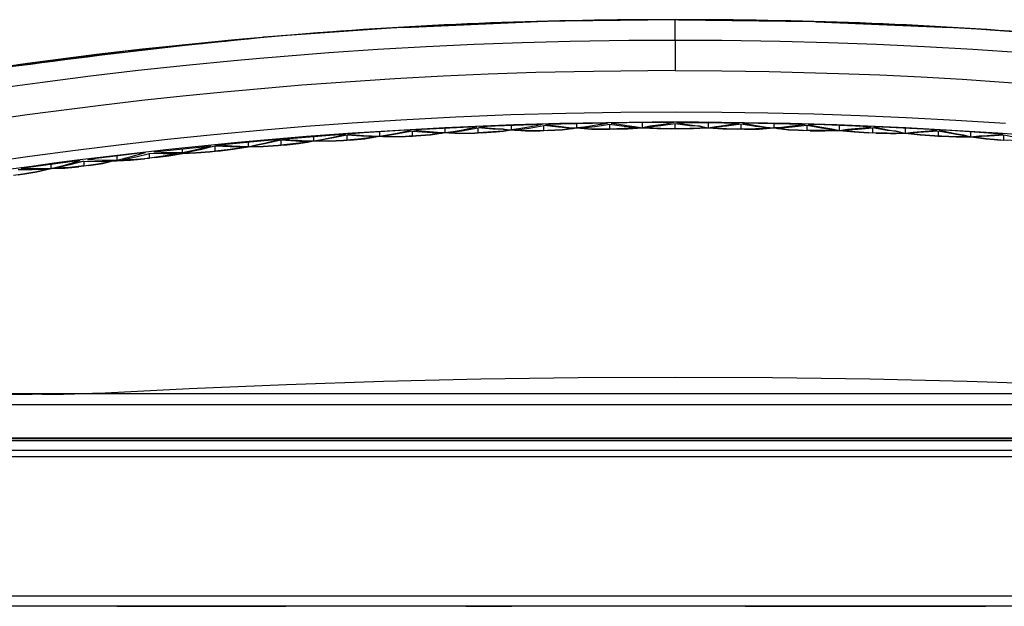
# Model space of a CAD drawing. Header units: millimetres. Extents: x -910 to -407, y -230 to 330.
# Tile 15 of 20: x -733 to -590, y 244 to 330. Entities that reach past the tile are written whole.
import ezdxf

# ---------------------------------------------------------------- set-up
doc = ezdxf.new("R2010")
doc.units = ezdxf.units.MM
doc.layers.add('1', color=7, linetype='Continuous')

# ---------------------------------------------------------------- blocks, each defined once
blk = doc.blocks.new('Griff__4', base_point=(-805.81, 255.49))
at = {"color": 7, "linetype": 'Continuous'}
for p, q in [((-637.48, 329.82), (-657.47, 329.55)), ((-636.99, 329.83), (-637.48, 329.82)), ((-597.52, 328.69), (-617.49, 329.55)), ((-677.44, 328.69), (-697.38, 327.27)), ((-676.95, 328.71), (-677.44, 328.69)), ((-597.03, 328.66), (-597.52, 328.69)), ((-717.27, 325.27), (-737.1, 322.71)), ((-716.79, 325.32), (-717.27, 325.27)), ((-675.87, 313.79), (-682.82, 313.36)), ((-677.02, 313.52), (-676.76, 313.58)), ((-676.76, 313.58), (-675.87, 313.79)), ((-675.7, 313.64), (-676.76, 313.42)), ((-675.7, 313.64), (-673.57, 313.45)), ((-675.7, 312.9), (-675.7, 313.64)), ((-673.24, 313.93), (-675.54, 313.8)), ((-675.54, 313.8), (-674.39, 313.67)), ((-674.39, 313.67), (-673.23, 313.56)), ((-666.34, 314.25), (-673.24, 313.93)), ((-670.93, 313.41), (-670.93, 314.04)), ((-670.93, 313.41), (-669.78, 313.58)), ((-670.42, 313.38), (-668.28, 313.71)), ((-669.78, 313.58), (-668.63, 313.78)), ((-668.63, 313.78), (-667.49, 314.01)), ((-668.28, 313.71), (-666.15, 314.11)), ((-667.49, 314.01), (-666.34, 314.25)), ((-664.02, 313.89), (-666.15, 314.11)), ((-666.15, 313.37), (-666.15, 314.11)), ((-663.67, 314.36), (-665.95, 314.27)), ((-665.95, 314.27), (-664.81, 314.12)), ((-664.81, 314.12), (-663.66, 313.99)), ((-662.52, 313.89), (-664.02, 313.89)), ((-662.46, 313.61), (-664.02, 313.52)), ((-656.81, 314.59), (-663.67, 314.36)), ((-663.66, 313.99), (-662.52, 313.89)), ((-662.46, 313.61), (-663.51, 313.52)), ((-663.51, 313.52), (-662.46, 313.61)), ((-661.89, 313.74), (-662.52, 313.89)), ((-662.52, 313.89), (-661.37, 313.81)), ((-661.37, 313.81), (-662.46, 313.61)), ((-662.46, 313.61), (-661.37, 313.81)), ((-661.89, 313.74), (-662.46, 313.61)), ((-661.37, 314.44), (-661.37, 313.81)), ((-660.23, 313.97), (-661.37, 313.81)), ((-659.24, 313.67), (-661.37, 313.81)), ((-661.37, 313.81), (-659.24, 313.67)), ((-660.85, 313.78), (-658.72, 314.07)), ((-660.85, 313.78), (-658.72, 313.7)), ((-659.09, 314.15), (-660.23, 313.97)), ((-657.11, 313.69), (-659.24, 313.67)), ((-659.24, 313.67), (-657.11, 313.69)), ((-657.95, 314.36), (-659.09, 314.15)), ((-658.72, 314.07), (-656.59, 314.44)), ((-658.72, 313.7), (-656.59, 313.71)), ((-656.81, 314.59), (-657.95, 314.36)), ((-656.07, 313.72), (-657.11, 313.69)), ((-654.47, 314.19), (-656.59, 314.44)), ((-656.59, 313.71), (-656.59, 314.44)), ((-656.59, 313.71), (-654.47, 313.82)), ((-654.1, 314.66), (-656.37, 314.6)), ((-656.37, 314.6), (-655.24, 314.43)), ((-653.94, 313.81), (-656.07, 313.72)), ((-656.07, 313.72), (-653.94, 313.81)), ((-655.24, 314.43), (-654.1, 314.29)), ((-652.35, 314.02), (-654.47, 314.19)), ((-654.47, 313.82), (-652.35, 314.02)), ((-647.26, 314.79), (-654.1, 314.66)), ((-654.1, 314.29), (-652.96, 314.17)), ((-651.81, 314.08), (-653.94, 313.81)), ((-653.94, 313.81), (-651.81, 314.08)), ((-652.96, 314.17), (-651.81, 314.08)), ((-651.81, 314.08), (-651.81, 314.71)), ((-650.67, 314.22), (-651.81, 314.08)), ((-649.68, 313.9), (-651.81, 314.08)), ((-651.81, 314.08), (-649.68, 313.9)), ((-651.28, 314.04), (-649.16, 314.3)), ((-651.28, 314.04), (-649.16, 313.94)), ((-649.54, 314.39), (-650.67, 314.22)), ((-648.19, 313.89), (-649.68, 313.9)), ((-649.68, 313.9), (-648.19, 313.89)), ((-648.4, 314.58), (-649.54, 314.39)), ((-649.16, 314.3), (-648.2, 314.44)), ((-649.16, 313.94), (-648.19, 313.89)), ((-648.2, 314.61), (-648.4, 314.58)), ((-647.26, 314.79), (-648.2, 314.61)), ((-648.2, 314.44), (-647.04, 314.64)), ((-648.19, 313.89), (-647.04, 313.91)), ((-647.56, 313.9), (-648.19, 313.89)), ((-648.19, 313.89), (-647.56, 313.9)), ((-646.51, 313.91), (-647.56, 313.9)), ((-647.04, 314.64), (-647.04, 313.91)), ((-647.04, 314.64), (-644.92, 314.36)), ((-644.91, 313.99), (-647.04, 313.91)), ((-644.53, 314.82), (-646.81, 314.79)), ((-646.81, 314.79), (-645.67, 314.62)), ((-644.38, 313.98), (-646.51, 313.91)), ((-646.51, 313.91), (-644.38, 313.98)), ((-645.67, 314.62), (-644.53, 314.46)), ((-644.92, 314.36), (-642.79, 314.16)), ((-642.79, 314.16), (-644.91, 313.99)), ((-637.71, 314.86), (-644.53, 314.82)), ((-644.53, 314.46), (-643.4, 314.32)), ((-642.26, 314.12), (-644.38, 313.98)), ((-644.38, 313.98), (-642.26, 314.12)), ((-643.4, 314.32), (-642.26, 314.12)), ((-642.26, 314.12), (-642.26, 314.84)), ((-641.12, 314.34), (-642.26, 314.12)), ((-640.13, 314.01), (-642.26, 314.12)), ((-642.26, 314.12), (-640.13, 314.01)), ((-639.6, 314.4), (-641.72, 314.16)), ((-641.72, 314.16), (-639.6, 314.03)), ((-639.98, 314.49), (-641.12, 314.34)), ((-638.01, 313.97), (-640.13, 314.01)), ((-640.13, 314.01), (-638.01, 313.97)), ((-638.85, 314.66), (-639.98, 314.49)), ((-637.48, 314.7), (-639.6, 314.4)), ((-639.6, 314.03), (-637.48, 313.97)), ((-637.71, 314.86), (-638.85, 314.66)), ((-636.95, 313.97), (-638.01, 313.97)), ((-635.36, 314.4), (-637.48, 314.7)), ((-637.48, 313.97), (-637.48, 314.7)), ((-637.48, 313.97), (-635.36, 314.03)), ((-637.25, 314.86), (-630.43, 314.82)), ((-637.25, 314.86), (-636.11, 314.66)), ((-634.83, 314.01), (-636.95, 313.97)), ((-636.95, 313.97), (-634.83, 314.01)), ((-636.11, 314.66), (-634.98, 314.49)), ((-633.91, 314.35), (-635.36, 314.4)), ((-635.36, 314.03), (-633.91, 314.05)), ((-634.98, 314.49), (-633.91, 314.35)), ((-633.91, 314.05), (-634.83, 314.01)), ((-634.83, 314.01), (-633.91, 314.05)), ((-633.24, 314.16), (-633.91, 314.35)), ((-633.91, 314.35), (-632.7, 314.12)), ((-633.91, 314.05), (-633.24, 314.16)), ((-632.7, 314.12), (-633.91, 314.05)), ((-633.91, 314.05), (-632.7, 314.12)), ((-632.7, 314.84), (-632.7, 314.12)), ((-632.7, 314.12), (-631.56, 314.32)), ((-632.7, 314.12), (-630.58, 313.98)), ((-630.58, 313.98), (-632.7, 314.12)), ((-630.04, 314.36), (-632.16, 314.16)), ((-632.16, 314.16), (-630.05, 313.99)), ((-631.56, 314.32), (-630.42, 314.46)), ((-630.58, 313.98), (-628.45, 313.91)), ((-628.45, 313.91), (-630.58, 313.98)), ((-630.43, 314.82), (-628.15, 314.79)), ((-630.42, 314.46), (-629.29, 314.62)), ((-630.05, 313.99), (-627.92, 313.91)), ((-627.92, 314.64), (-630.04, 314.36)), ((-629.29, 314.62), (-628.15, 314.79)), ((-627.4, 313.9), (-628.45, 313.91)), ((-625.8, 314.3), (-627.92, 314.64)), ((-627.92, 313.91), (-627.92, 314.64)), ((-625.8, 313.94), (-627.92, 313.91)), ((-625.42, 314.75), (-627.69, 314.79)), ((-627.69, 314.79), (-626.56, 314.58)), ((-627.4, 313.9), (-625.27, 313.9)), ((-625.27, 313.9), (-627.4, 313.9)), ((-626.56, 314.58), (-625.42, 314.39)), ((-623.68, 314.04), (-625.8, 314.3)), ((-623.68, 314.04), (-625.8, 313.94)), ((-618.58, 314.6), (-625.42, 314.75)), ((-625.42, 314.39), (-624.28, 314.22)), ((-625.27, 313.9), (-623.15, 314.08)), ((-623.15, 314.08), (-625.27, 313.9)), ((-624.28, 314.22), (-623.15, 314.08)), ((-623.15, 314.71), (-623.15, 314.08)), ((-622, 314.17), (-623.15, 314.08)), ((-623.15, 314.08), (-621.02, 313.81)), ((-621.02, 313.81), (-623.15, 314.08)), ((-620.49, 314.19), (-622.61, 314.02)), ((-622.61, 314.02), (-620.49, 313.82)), ((-620.86, 314.29), (-622, 314.17)), ((-621.02, 313.81), (-619.63, 313.77)), ((-619.63, 313.77), (-621.02, 313.81)), ((-619.61, 314.45), (-620.86, 314.29)), ((-619.62, 314.28), (-620.49, 314.19)), ((-620.49, 313.82), (-619.63, 313.77)), ((-619.63, 313.77), (-618.89, 313.72)), ((-618.89, 313.72), (-619.63, 313.77)), ((-619.63, 313.77), (-618.37, 313.71)), ((-618.37, 314.44), (-619.62, 314.28)), ((-618.58, 314.6), (-619.61, 314.45)), ((-617.85, 313.69), (-618.89, 313.72)), ((-618.37, 314.44), (-618.37, 313.71)), ((-616.24, 314.07), (-618.37, 314.44)), ((-616.24, 313.7), (-618.37, 313.71)), ((-618.15, 314.59), (-617.01, 314.36)), ((-615.86, 314.52), (-618.15, 314.59)), ((-617.85, 313.69), (-615.72, 313.67)), ((-615.72, 313.67), (-617.85, 313.69)), ((-617.01, 314.36), (-615.87, 314.15)), ((-614.11, 313.78), (-616.24, 314.07)), ((-614.11, 313.78), (-616.24, 313.7)), ((-615.87, 314.15), (-614.73, 313.97)), ((-609.01, 314.27), (-615.86, 314.52)), ((-615.72, 313.67), (-613.59, 313.72)), ((-613.59, 313.72), (-615.72, 313.67)), ((-614.73, 313.97), (-613.59, 313.72)), ((-613.59, 313.72), (-613.59, 314.44)), ((-613.59, 313.72), (-612.44, 313.89)), ((-613.59, 313.72), (-611.45, 313.52)), ((-611.45, 313.52), (-613.59, 313.72)), ((-613.07, 313.74), (-610.94, 313.89)), ((-613.07, 313.74), (-610.94, 313.52)), ((-612.44, 313.89), (-611.3, 313.99)), ((-611.3, 313.99), (-610.15, 314.12)), ((-610.94, 313.89), (-608.81, 314.11)), ((-610.15, 314.12), (-609.01, 314.27)), ((-606.68, 313.71), (-608.81, 314.11)), ((-608.81, 314.11), (-608.81, 313.37)), ((-608.62, 314.25), (-607.47, 314.01)), ((-606.32, 314.15), (-608.62, 314.25)), ((-607.47, 314.01), (-606.33, 313.78)), ((-605.35, 313.61), (-606.68, 313.71)), ((-606.33, 313.78), (-605.35, 313.61)), ((-599.42, 313.8), (-606.32, 314.15)), ((-604.54, 313.38), (-605.35, 313.61)), ((-605.35, 313.61), (-605.18, 313.58)), ((-605.18, 313.58), (-604.03, 313.32)), ((-604.03, 314.04), (-604.03, 313.32)), ((-601.73, 313.56), (-600.57, 313.67)), ((-599.25, 313.64), (-601.39, 313.45)), ((-600.57, 313.67), (-599.42, 313.8)), ((-597.11, 313.21), (-599.25, 313.64)), ((-599.25, 313.64), (-599.25, 312.9)), ((-599.09, 313.79), (-597.94, 313.52)), ((-596.77, 313.65), (-599.09, 313.79)), ((-589.83, 313.2), (-596.77, 313.65)), ((-704.34, 311.6), (-697.26, 312.25)), ((-697.26, 312.25), (-694.9, 312.46)), ((-697.24, 311.88), (-696.07, 312.15)), ((-694.82, 312.32), (-696.99, 311.81)), ((-696.07, 312.15), (-694.9, 312.46)), ((-694.82, 312.32), (-694.82, 311.57)), ((-692.65, 312.18), (-694.82, 312.32)), ((-694.73, 312.47), (-687.72, 313.02)), ((-694.73, 312.47), (-693.56, 312.37)), ((-693.56, 312.37), (-692.39, 312.29)), ((-690.98, 312.04), (-692.65, 312.18)), ((-692.39, 312.29), (-691.21, 312.23)), ((-691.21, 312.23), (-690.99, 312.22)), ((-690.99, 312.22), (-690.04, 312.2)), ((-690.04, 312.2), (-690.98, 312.04)), ((-690.98, 312.04), (-690.04, 312.2)), ((-690.04, 312.2), (-690.04, 312.85)), ((-690.04, 312.2), (-688.87, 312.41)), ((-687.87, 312.15), (-690.04, 312.2)), ((-690.04, 312.2), (-687.87, 312.15)), ((-687.42, 312.58), (-689.58, 312.19)), ((-689.58, 312.19), (-687.42, 312.21)), ((-688.87, 312.41), (-687.71, 312.65)), ((-685.72, 312.27), (-687.87, 312.15)), ((-687.87, 312.15), (-685.72, 312.27)), ((-687.72, 313.02), (-685.39, 313.19)), ((-687.71, 312.65), (-686.55, 312.91)), ((-685.26, 313.05), (-687.42, 312.58)), ((-687.42, 312.21), (-685.26, 312.3)), ((-686.55, 312.91), (-685.39, 313.19)), ((-684.8, 312.33), (-685.72, 312.27)), ((-683.11, 312.88), (-685.26, 313.05)), ((-685.26, 313.05), (-685.26, 312.3)), ((-683.11, 312.51), (-685.26, 312.3)), ((-682.82, 313.36), (-685.13, 313.2)), ((-685.13, 313.2), (-683.97, 313.09)), ((-682.64, 312.52), (-684.8, 312.33)), ((-684.8, 312.33), (-682.64, 312.52)), ((-683.97, 313.09), (-682.81, 312.99)), ((-680.96, 312.79), (-683.11, 312.88)), ((-680.96, 312.79), (-683.11, 312.51)), ((-682.81, 312.99), (-681.65, 312.92)), ((-680.48, 312.87), (-682.64, 312.52)), ((-682.64, 312.52), (-680.48, 312.87)), ((-681.65, 312.92), (-680.48, 312.87)), ((-680.48, 313.51), (-680.48, 312.87)), ((-680.48, 312.87), (-679.33, 313.06)), ((-680.48, 312.87), (-678.33, 312.79)), ((-678.33, 312.79), (-680.48, 312.87)), ((-677.85, 313.21), (-680, 312.86)), ((-680, 312.86), (-677.85, 312.84)), ((-679.33, 313.06), (-678.17, 313.28)), ((-678.33, 312.79), (-676.72, 312.85)), ((-676.72, 312.85), (-678.33, 312.79)), ((-678.17, 313.28), (-677.02, 313.52)), ((-676.76, 313.42), (-677.85, 313.21)), ((-677.85, 312.84), (-676.72, 312.85)), ((-676.72, 312.85), (-675.7, 312.9)), ((-676.72, 312.85), (-676.19, 312.87)), ((-676.19, 312.87), (-676.72, 312.85)), ((-675.22, 312.93), (-676.19, 312.87)), ((-675.7, 312.9), (-673.56, 313.08)), ((-673.07, 313.09), (-675.22, 312.93)), ((-675.22, 312.93), (-673.07, 313.09)), ((-673.57, 313.45), (-671.43, 313.33)), ((-673.56, 313.08), (-671.43, 313.33)), ((-673.23, 313.56), (-672.08, 313.47)), ((-670.93, 313.41), (-673.07, 313.09)), ((-673.07, 313.09), (-670.93, 313.41)), ((-672.08, 313.47), (-670.93, 313.41)), ((-668.79, 313.3), (-670.93, 313.41)), ((-670.93, 313.41), (-668.79, 313.3)), ((-670.42, 313.38), (-668.28, 313.34)), ((-666.65, 313.35), (-668.79, 313.3)), ((-668.79, 313.3), (-666.65, 313.35)), ((-668.28, 313.34), (-666.15, 313.37)), ((-665.64, 313.39), (-666.65, 313.35)), ((-664.02, 313.52), (-666.15, 313.37)), ((-663.51, 313.52), (-665.64, 313.39)), ((-665.64, 313.39), (-663.51, 313.52)), ((-611.45, 313.52), (-609.32, 313.39)), ((-609.32, 313.39), (-611.45, 313.52)), ((-610.94, 313.52), (-608.81, 313.37)), ((-608.31, 313.35), (-609.32, 313.39)), ((-606.67, 313.34), (-608.81, 313.37)), ((-606.17, 313.3), (-608.31, 313.35)), ((-608.31, 313.35), (-606.17, 313.3)), ((-605.36, 313.3), (-606.67, 313.34)), ((-605.36, 313.3), (-606.17, 313.3)), ((-606.17, 313.3), (-605.36, 313.3)), ((-604.54, 313.38), (-605.36, 313.3)), ((-604.03, 313.32), (-605.36, 313.3)), ((-605.36, 313.3), (-604.03, 313.32)), ((-604.03, 313.32), (-602.88, 313.47)), ((-601.89, 313.09), (-604.03, 313.32)), ((-604.03, 313.32), (-601.89, 313.09)), ((-601.39, 313.45), (-603.53, 313.33)), ((-603.53, 313.33), (-601.39, 313.08)), ((-602.88, 313.47), (-601.73, 313.56)), ((-599.74, 312.93), (-601.89, 313.09)), ((-601.89, 313.09), (-599.74, 312.93)), ((-601.39, 313.08), (-599.25, 312.9)), ((-598.77, 312.87), (-599.74, 312.93)), ((-599.25, 312.9), (-597.11, 312.84)), ((-596.63, 312.79), (-598.77, 312.87)), ((-598.77, 312.87), (-596.63, 312.79)), ((-597.94, 313.52), (-596.79, 313.28)), ((-594.96, 312.86), (-597.11, 313.21)), ((-597.11, 312.84), (-594.96, 312.86)), ((-596.79, 313.28), (-595.63, 313.06)), ((-594.48, 312.79), (-596.63, 312.79)), ((-596.63, 312.79), (-594.48, 312.79)), ((-595.63, 313.06), (-594.48, 312.79)), ((-594.48, 312.79), (-594.48, 313.51)), ((-594.48, 312.79), (-593.31, 312.92)), ((-592.32, 312.52), (-594.48, 312.79)), ((-594.48, 312.79), (-592.32, 312.52)), ((-591.85, 312.88), (-594, 312.79)), ((-594, 312.79), (-591.85, 312.51)), ((-593.31, 312.92), (-592.15, 312.99)), ((-591.11, 312.41), (-592.32, 312.52)), ((-592.32, 312.52), (-591.11, 312.41)), ((-592.15, 312.99), (-591.06, 313.08)), ((-591.07, 312.93), (-591.85, 312.88)), ((-591.85, 312.51), (-591.11, 312.41)), ((-590.16, 312.33), (-591.11, 312.41)), ((-591.11, 312.41), (-589.7, 312.3)), ((-591.11, 312.41), (-590.16, 312.33)), ((-589.7, 313.05), (-591.07, 312.93)), ((-591.06, 313.08), (-589.83, 313.2)), ((-589.24, 312.27), (-590.16, 312.33)), ((-589.7, 312.3), (-589.7, 313.05)), ((-587.54, 312.58), (-589.7, 313.05)), ((-587.54, 312.21), (-589.7, 312.3)), ((-713.33, 310.62), (-705.27, 311.42)), ((-709.15, 310.49), (-709.15, 311.07)), ((-709.15, 310.49), (-707.09, 310.95)), ((-706.57, 310.91), (-708.77, 310.45)), ((-707.09, 310.95), (-705.27, 311.42)), ((-705.25, 311.23), (-706.57, 310.91)), ((-705.27, 311.42), (-705.03, 311.49)), ((-705.27, 311.42), (-705.03, 311.49)), ((-704.37, 311.45), (-705.25, 311.23)), ((-703.98, 310.73), (-705.19, 310.61)), ((-704.37, 310.69), (-704.37, 311.45)), ((-702.19, 311.34), (-704.37, 311.45)), ((-702.19, 310.96), (-704.37, 310.69)), ((-703.16, 311.51), (-704.34, 311.6)), ((-703.98, 310.73), (-701.78, 310.98)), ((-701.78, 310.98), (-703.98, 310.73)), ((-701.97, 311.45), (-703.16, 311.51)), ((-700.01, 311.31), (-702.19, 311.34)), ((-700.01, 311.31), (-702.19, 310.96)), ((-700.78, 311.41), (-701.97, 311.45)), ((-701.78, 310.98), (-699.59, 311.32)), ((-699.59, 311.32), (-701.78, 310.98)), ((-699.59, 311.32), (-700.78, 311.41)), ((-699.59, 312.05), (-699.59, 311.32)), ((-699.59, 311.32), (-698.42, 311.62)), ((-697.42, 311.38), (-699.59, 311.32)), ((-699.59, 311.32), (-697.42, 311.38)), ((-696.99, 311.81), (-699.17, 311.39)), ((-699.17, 311.39), (-696.99, 311.44)), ((-698.42, 311.62), (-697.24, 311.88)), ((-695.24, 311.53), (-697.42, 311.38)), ((-697.42, 311.38), (-695.24, 311.53)), ((-696.99, 311.44), (-694.82, 311.57)), ((-694.38, 311.6), (-695.24, 311.53)), ((-692.65, 311.8), (-694.82, 311.57)), ((-692.21, 311.82), (-694.38, 311.6)), ((-694.38, 311.6), (-692.21, 311.82)), ((-690.98, 312.04), (-692.65, 311.8)), ((-690.98, 312.04), (-692.21, 311.82)), ((-692.21, 311.82), (-690.98, 312.04)), ((-690.49, 312.12), (-690.98, 312.04)), ((-690.49, 312.12), (-690.98, 312.04)), ((-724, 309.35), (-730.45, 308.5)), ((-726.13, 308.73), (-724, 309.35)), ((-720.85, 309.75), (-722.96, 309.48)), ((-722.96, 309.48), (-720.83, 309.41)), ((-714.52, 310.49), (-720.85, 309.75)), ((-720.83, 309.41), (-719.42, 309.4)), ((-719.45, 309.25), (-718.71, 309.28)), ((-718.71, 309.28), (-719.45, 309.25)), ((-719.42, 309.4), (-718.71, 309.41)), ((-718.71, 310), (-718.71, 309.41)), ((-718.71, 309.41), (-716.61, 309.91)), ((-718.71, 309.28), (-716.69, 309.41)), ((-716.69, 309.41), (-718.71, 309.28)), ((-717.95, 309.43), (-715.94, 309.87)), ((-717.95, 309.43), (-715.94, 309.53)), ((-716.69, 309.41), (-714.69, 309.6)), ((-714.69, 309.6), (-716.69, 309.41)), ((-716.61, 309.91), (-714.52, 310.49)), ((-715.94, 309.87), (-713.93, 310.39)), ((-715.94, 309.53), (-713.93, 309.69)), ((-713.16, 309.77), (-714.69, 309.6)), ((-713.93, 309.69), (-713.93, 310.39)), ((-711.93, 310.32), (-713.93, 310.39)), ((-711.93, 309.98), (-713.93, 309.69)), ((-713.33, 310.62), (-711.24, 310.52)), ((-711.15, 310.03), (-713.16, 309.77)), ((-713.16, 309.77), (-711.15, 310.03)), ((-709.94, 310.33), (-711.93, 310.32)), ((-709.94, 310.33), (-711.93, 309.98)), ((-711.24, 310.52), (-709.15, 310.49)), ((-709.15, 310.35), (-711.15, 310.03)), ((-711.15, 310.03), (-709.15, 310.35)), ((-707.16, 310.45), (-709.15, 310.35)), ((-709.15, 310.35), (-707.16, 310.45)), ((-708.77, 310.45), (-706.57, 310.53)), ((-705.19, 310.61), (-707.16, 310.45)), ((-707.16, 310.45), (-705.19, 310.61)), ((-706.57, 310.53), (-705.19, 310.61)), ((-705.19, 310.61), (-704.37, 310.69)), ((-731, 307.97), (-733.04, 307.98)), ((-730.45, 308.5), (-732.59, 308.21)), ((-730.43, 308.16), (-732.59, 308.21)), ((-731, 307.62), (-728.96, 308.03)), ((-728.96, 308.03), (-731, 307.97)), ((-728.26, 308.19), (-730.43, 308.16)), ((-728.26, 308.19), (-730.31, 307.68)), ((-730.31, 307.68), (-728.26, 308.19)), ((-728.26, 308.19), (-728.26, 308.8)), ((-728.26, 308.19), (-726.13, 308.73)), ((-728.26, 308.19), (-726.23, 308.23)), ((-726.23, 308.23), (-728.26, 308.19)), ((-725.52, 308.7), (-727.56, 308.22)), ((-725.52, 308.35), (-727.56, 308.22)), ((-726.23, 308.23), (-724.2, 308.45)), ((-724.2, 308.45), (-726.23, 308.23)), ((-723.48, 309.25), (-725.52, 308.7)), ((-723.48, 308.55), (-725.52, 308.35)), ((-722.76, 308.63), (-724.2, 308.45)), ((-723.48, 309.25), (-723.48, 308.55)), ((-723.48, 309.25), (-721.47, 309.22)), ((-723.48, 308.55), (-721.47, 308.86)), ((-722.76, 308.63), (-720.73, 308.92)), ((-720.73, 308.92), (-722.76, 308.63)), ((-721.47, 308.86), (-719.45, 309.25)), ((-721.47, 309.22), (-719.45, 309.25)), ((-720.73, 308.92), (-719.45, 309.25)), ((-719.45, 309.25), (-720.73, 308.92)), ((-732.37, 307.36), (-733.7, 307.17)), ((-733.04, 307.27), (-731, 307.62)), ((-730.31, 307.68), (-732.37, 307.36)), ((-732.37, 307.36), (-730.31, 307.68))]:
    blk.add_line(p, q, dxfattribs=at)
at = {"color": 1, "linetype": 'Continuous'}
for p, q in [((-637.48, 326.87), (-637.48, 329.82)), ((-666.74, 326.26), (-659.75, 326.52)), ((-659.75, 326.52), (-652.75, 326.71)), ((-652.75, 326.71), (-644.23, 326.84)), ((-644.23, 326.84), (-637.48, 326.87)), ((-637.48, 326.87), (-637.48, 322.43)), ((-637.48, 326.87), (-630.73, 326.84)), ((-630.73, 326.84), (-622.21, 326.71)), ((-622.21, 326.71), (-615.21, 326.52)), ((-615.21, 326.52), (-608.22, 326.26)), ((-697.9, 324.25), (-687.85, 325.05)), ((-687.85, 325.05), (-680.72, 325.53)), ((-680.72, 325.53), (-673.73, 325.93)), ((-673.73, 325.93), (-666.74, 326.26)), ((-608.22, 326.26), (-601.22, 325.93)), ((-601.22, 325.93), (-594.23, 325.53)), ((-594.23, 325.53), (-587.11, 325.05)), ((-708.63, 323.23), (-701.66, 323.91)), ((-701.66, 323.91), (-697.9, 324.25)), ((-722.54, 321.66), (-715.59, 322.48)), ((-715.59, 322.48), (-708.63, 323.23)), ((-649.36, 322.32), (-657.74, 322.13)), ((-637.48, 322.43), (-649.36, 322.32)), ((-637.48, 322.43), (-630.73, 322.39)), ((-630.73, 322.39), (-623.85, 322.29)), ((-623.85, 322.29), (-613.73, 322.02)), ((-737.95, 319.59), (-729.48, 320.77)), ((-729.48, 320.77), (-722.54, 321.66)), ((-684.72, 320.81), (-691.81, 320.29)), ((-678.25, 321.22), (-684.72, 320.81)), ((-671.24, 321.6), (-678.25, 321.22)), ((-664.67, 321.89), (-671.24, 321.6)), ((-657.74, 322.13), (-664.67, 321.89)), ((-613.73, 322.02), (-607.73, 321.79)), ((-607.73, 321.79), (-601.74, 321.5)), ((-601.74, 321.5), (-595.75, 321.17)), ((-595.75, 321.17), (-583.77, 320.34)), ((-703.14, 319.31), (-709.11, 318.71)), ((-691.81, 320.29), (-703.14, 319.31)), ((-715.07, 318.06), (-721.03, 317.37)), ((-709.11, 318.71), (-715.07, 318.06)), ((-721.03, 317.37), (-731.74, 315.98)), ((-731.74, 315.98), (-738.43, 315.03)), ((-677.37, 315.22), (-684.46, 314.78)), ((-669.38, 315.64), (-677.37, 315.22)), ((-661.39, 315.97), (-669.38, 315.64)), ((-653.39, 316.2), (-661.39, 315.97)), ((-645.4, 316.34), (-653.39, 316.2)), ((-637.46, 316.39), (-645.4, 316.34)), ((-630.72, 316.35), (-637.46, 316.39)), ((-624.01, 316.25), (-630.72, 316.35)), ((-617.31, 316.09), (-624.01, 316.25)), ((-610.6, 315.86), (-617.31, 316.09)), ((-603.9, 315.57), (-610.6, 315.86)), ((-596.66, 315.17), (-603.9, 315.57)), ((-589.45, 314.71), (-596.66, 315.17)), ((-697.32, 313.77), (-704.64, 313.09)), ((-691.19, 314.28), (-697.32, 313.77)), ((-684.46, 314.78), (-691.19, 314.28)), ((-711.34, 312.4), (-718.03, 311.64)), ((-704.64, 313.09), (-711.34, 312.4)), ((-724.7, 310.82), (-731.35, 309.94)), ((-718.03, 311.64), (-724.7, 310.82)), ((-731.35, 309.94), (-737.99, 308.99))]:
    blk.add_line(p, q, dxfattribs=at)
for centre, radius, start, end in [((-637.46, -370.25), 700.08, 90.00142, 98.8403), ((-637.5, -370.26), 700.08, 81.15971, 89.99856), ((-637.48, -370), 684.92, 89.9999, 98.97927), ((-637.48, -370), 684.92, 81.02073, 90.0001)]:
    blk.add_arc(centre, radius, start, end, dxfattribs=at)
blk.add_spline([(-530.36, 321.59), (-583.76, 327.77), (-637.48, 329.84), (-691.2, 327.77), (-744.6, 321.59)], degree=3, dxfattribs=at)
blk = doc.blocks.new('Rueckteil__6', base_point=(-805.42, 224.49))
at = {"color": 7, "linetype": 'Continuous'}
for p, q in [((-768.65, 275.38), (-729.86, 275.38)), ((-634.33, 275.38), (-767.27, 275.38)), ((-757.98, 275.37), (-731.13, 275.37)), ((-629.76, 275.38), (-745.23, 275.37)), ((-731.13, 275.37), (-731, 275.37)), ((-731, 275.37), (-729.86, 275.38)), ((-729.86, 275.38), (-729.57, 275.35)), ((-729.57, 275.35), (-727.54, 275.36)), ((-727.54, 275.36), (-726.71, 275.37)), ((-726.71, 275.37), (-726.46, 275.37)), ((-726.46, 275.37), (-726.1, 275.38)), ((-726.1, 275.38), (-725.5, 275.39)), ((-725.5, 275.39), (-723.47, 275.44)), ((-723.47, 275.44), (-721.13, 275.47)), ((-721.13, 275.47), (-720.87, 275.48)), ((-720.87, 275.48), (-720.71, 275.49)), ((-629.76, 275.38), (-634.33, 275.38)), ((-626.66, 275.38), (-629.76, 275.38)), ((-624.64, 275.38), (-626.66, 275.38)), ((-606.54, 275.38), (-624.64, 275.38)), ((-621.69, 275.38), (-624.64, 275.38)), ((-609.2, 275.38), (-621.69, 275.38)), ((-606.54, 275.38), (-609.2, 275.38)), ((-604.98, 275.38), (-606.54, 275.38)), ((-601.98, 275.38), (-604.98, 275.38)), ((-583.31, 275.38), (-601.98, 275.38)), ((-596.98, 275.38), (-601.98, 275.38)), ((-521.38, 275.38), (-596.98, 275.38)), ((-481.49, 268.81), (-793.52, 268.86)), ((-718.71, 244.49), (-760.45, 244.49)), ((-718.71, 244.49), (-706.66, 244.49)), ((-706.66, 244.49), (-718.71, 244.49)), ((-706.66, 244.49), (-694.12, 244.49)), ((-694.12, 244.49), (-706.66, 244.49)), ((-667.94, 244.49), (-694.12, 244.49)), ((-667.94, 244.49), (-694.12, 244.49)), ((-667.94, 244.49), (-663.44, 244.49)), ((-663.44, 244.49), (-667.94, 244.49)), ((-663.44, 244.49), (-661.27, 244.49)), ((-661.27, 244.49), (-663.44, 244.49)), ((-654.48, 244.49), (-661.27, 244.49)), ((-640.9, 244.49), (-654.48, 244.49)), ((-628.9, 244.49), (-640.9, 244.49)), ((-627.3, 244.49), (-628.9, 244.49)), ((-627.3, 244.49), (-628.9, 244.49)), ((-627.3, 244.49), (-613.78, 244.49)), ((-613.78, 244.49), (-627.3, 244.49)), ((-613.78, 244.49), (-600.41, 244.49)), ((-600.41, 244.49), (-613.78, 244.49)), ((-600.41, 244.49), (-592.32, 244.49)), ((-592.32, 244.49), (-600.41, 244.49)), ((-587.31, 244.49), (-592.32, 244.49))]:
    blk.add_line(p, q, dxfattribs=at)
at = {"color": 1, "linetype": 'Continuous'}
for p, q in [((-540.65, 273.82), (-734.36, 273.82)), ((-480.72, 268.55), (-794.28, 268.55)), ((-791.13, 268.98), (-483.87, 268.98)), ((-795.54, 267.23), (-479.47, 267.23)), ((-479.09, 266.25), (-795.91, 266.25)), ((-795.91, 246), (-479.09, 246))]:
    blk.add_line(p, q, dxfattribs=at)
at = {"color": 7, "linetype": 'Continuous'}
blk.add_spline([(-729.86, 275.38), (-727.6, 275.39), (-725.15, 275.42), (-722.55, 275.47), (-719.8, 275.53)], degree=3, dxfattribs=at)
blk = doc.blocks.new('Abdeckblech__7', base_point=(-722.7, 275.38))
at = {"color": 7, "linetype": 'Continuous'}
for p, q in [((-637.48, 277.8), (-651.62, 277.73)), ((-623.34, 277.73), (-637.48, 277.8)), ((-694.03, 276.73), (-708.16, 276.14)), ((-679.9, 277.2), (-694.03, 276.73)), ((-665.76, 277.53), (-679.9, 277.2)), ((-651.62, 277.73), (-665.76, 277.53)), ((-609.2, 277.53), (-623.34, 277.73)), ((-595.06, 277.2), (-609.2, 277.53)), ((-580.93, 276.73), (-595.06, 277.2)), ((-722.29, 275.4), (-722.7, 275.38)), ((-708.16, 276.14), (-722.29, 275.4))]:
    blk.add_line(p, q, dxfattribs=at)
blk = doc.blocks.new('Rueckteil-kpl___8', base_point=(-805.42, 224.49))
for name, p in [('Abdeckblech__7', (-722.7, 275.38)), ('Rueckteil__6', (-805.42, 224.49))]:
    blk.add_blockref(name, p)
blk = doc.blocks.new('L10-für-dxf-Internet__119', base_point=(-909.92, -229.95))
for name, p in [('Griff__4', (-805.81, 255.49)), ('Rueckteil-kpl___8', (-805.42, 224.49))]:
    blk.add_blockref(name, p)
blk = doc.blocks.new('DrfsichtA', base_point=(-462, 100))
at = {"layer": '1', "color": 7, "linetype": 'Continuous'}
for p, q in [((-676.95, 328.71), (-657.47, 329.55)), ((-636.99, 329.83), (-617.49, 329.55)), ((-617, 329.53), (-597.52, 328.69)), ((-716.79, 325.32), (-697.38, 327.27))]:
    blk.add_line(p, q, dxfattribs=at)
blk.add_blockref('L10-für-dxf-Internet__119', (-909.92, -229.95))

msp = doc.modelspace()

# ---------------------------------------------------------------- block references
msp.add_blockref('DrfsichtA', (-462, 100))

doc.saveas('drawing.dxf')
